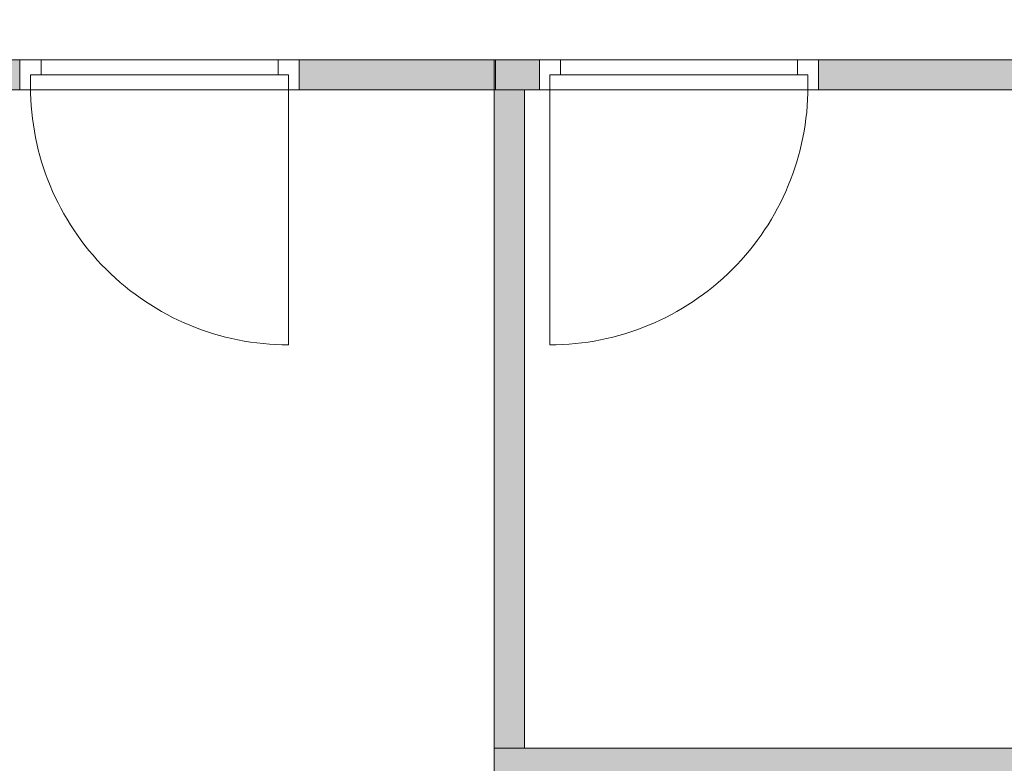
# Model space of a CAD drawing. Header units: inches. Extents: x 15 to 546804, y -66 to 267312.
# Tile 69 of 256: x 443201 to 446478, y 42556 to 45032. Entities that reach past the tile are written whole.
import ezdxf

# ---------------------------------------------------------------- set-up
doc = ezdxf.new("R2010")
doc.units = ezdxf.units.IN
doc.header["$MEASUREMENT"] = 0

msp = doc.modelspace()

# ---------------------------------------------------------------- hatches: boundary and pattern name
at = {"lineweight": 20}
h = msp.add_hatch(color=7, dxfattribs=at)
h.dxf.hatch_style = 1
h.paths.add_polyline_path([(442382.4, 42692.2), (442282.4, 42692.2), (442282.4, 42165.8), (442382.4, 42165.8)])
h.paths.add_polyline_path([(442382.4, 46087.8), (442282.4, 46087.8), (442282.4, 43621.2), (442382.4, 43621.2)])
h.paths.add_polyline_path([(443201.6, 44898.3), (442484.5, 44898.3), (442382.4, 44898.3), (442382.4, 44798.3), (443201.6, 44798.3)])
h = msp.add_hatch(color=7, dxfattribs=at)
h.dxf.hatch_style = 1
h.paths.add_polyline_path([(444780.6, 42605.8), (444880.6, 42605.8), (444880.6, 44798.3), (444780.6, 44798.3)])
h.paths.add_polyline_path([(444130.6, 44798.3), (444930.7, 44798.3), (444930.7, 44898.3), (444130.6, 44898.3)])
h = msp.add_hatch(color=7, dxfattribs=at)
h.dxf.hatch_style = 1
h.paths.add_polyline_path([(445859.7, 44798.3), (450133.6, 44798.3), (450133.6, 44898.3), (445859.7, 44898.3)])
h = msp.add_hatch(color=7, dxfattribs=at)
h.dxf.hatch_style = 1
h.paths.add_polyline_path([(444780.6, 42505.8), (451062.6, 42505.8), (451062.6, 42605.8), (444780.6, 42605.8)])

# ---------------------------------------------------------------- linework, layer by layer
at = {"color": 7, "lineweight": 20}
for p, q in [((442382.4, 44898.3, 2240.5), (443201.6, 44898.3, 2240.5)), ((442382.4, 44898.3, 4940.5), (443201.6, 44898.3, 4940.5)), ((443201.6, 44898.3, 4440.5), (443271.6, 44898.3, 4440.5)), ((444130.6, 44898.3, 4940.5), (443201.6, 44898.3, 4940.5)), ((443201.6, 44898.3, 4940.5), (443201.6, 44898.3, 4440.5)), ((443201.6, 44898.3, 4440.5), (443201.6, 44798.3, 4440.5)), ((443201.6, 44898.3, 4940.5), (443201.6, 44798.3, 4940.5)), ((443271.6, 44898.3, 2240.5), (443201.6, 44898.3, 2240.5)), ((443201.6, 44898.3, 2240.5), (443201.6, 44898.3, 4440.5)), ((443201.6, 44898.3, 4440.5), (444130.6, 44898.3, 4440.5)), ((443201.6, 44898.3, 2240.5), (443201.6, 44798.3, 2240.5)), ((443201.6, 44898.3, 4440.5), (443201.6, 44798.3, 4440.5)), ((443271.6, 44898.3, 4870.5), (443271.6, 44898.3, 4440.5)), ((444060.6, 44898.3, 4870.5), (443271.6, 44898.3, 4870.5)), ((443271.6, 44898.3, 2240.5), (443271.6, 44898.3, 4370.5)), ((443271.6, 44898.3, 4370.5), (444060.6, 44898.3, 4370.5)), ((443271.6, 44898.3, 4370.5), (443271.6, 44848.3, 4370.5)), ((443271.6, 44898.3, 2240.5), (443271.6, 44848.3, 2240.5)), ((444060.6, 44898.3, 4440.5), (444060.6, 44898.3, 4870.5)), ((444060.6, 44898.3, 4440.5), (444130.6, 44898.3, 4440.5)), ((444130.6, 44898.3, 2240.5), (444060.6, 44898.3, 2240.5)), ((444060.6, 44898.3, 4370.5), (444060.6, 44898.3, 2240.5)), ((444060.6, 44898.3, 2240.5), (444060.6, 44848.3, 2240.5)), ((444060.6, 44898.3, 4370.5), (444060.6, 44848.3, 4370.5)), ((444130.6, 44898.3, 4440.5), (444130.6, 44898.3, 4940.5)), ((444130.6, 44898.3, 4440.5), (444130.6, 44798.3, 4440.5)), ((444130.6, 44898.3, 4940.5), (444130.6, 44798.3, 4940.5)), ((444130.6, 44898.3, 4440.5), (444130.6, 44898.3, 2240.5)), ((444130.6, 44898.3, 2240.5), (444130.6, 44798.3, 2240.5)), ((444130.6, 44898.3, 4440.5), (444130.6, 44798.3, 4440.5)), ((444130.6, 44898.3, 2240.5), (444130.6, 44898.3, 4940.5)), ((444130.6, 44898.3, 4940.5), (444130.6, 44798.3, 4940.5)), ((444130.6, 44898.3, 2240.5), (444130.6, 44798.3, 2240.5)), ((444130.6, 44898.3, 2240.5), (444784.5, 44898.3, 2240.5)), ((444130.6, 44898.3, 4940.5), (444784.5, 44898.3, 4940.5)), ((444930.7, 44898.3, 0), (444130.6, 44898.3, 0)), ((444130.6, 44898.3, 0), (444130.6, 44798.3, 0)), ((444780.6, 44898.3, 2240.5), (444780.6, 44898.3, 4940.5)), ((444780.6, 44898.3, 4940.5), (444780.6, 42505.8, 4940.5)), ((444780.6, 44898.3, 2240.5), (444780.6, 42505.8, 2240.5)), ((444930.7, 44898.3, 2240.5), (444780.6, 44898.3, 2240.5)), ((444930.7, 44898.3, 4940.5), (444780.6, 44898.3, 4940.5)), ((444784.5, 44898.3, 4940.5), (444784.5, 44798.3, 4940.5)), ((444784.5, 44898.3, 2240.5), (444784.5, 44798.3, 2240.5)), ((444784.5, 44898.3, 2240.5), (444784.5, 44898.3, 4940.5)), ((445000.7, 44898.3, 4440.5), (444930.7, 44898.3, 4440.5)), ((444930.7, 44898.3, 4440.5), (444930.7, 44898.3, 4940.5)), ((444930.7, 44898.3, 4940.5), (445859.7, 44898.3, 4940.5)), ((444930.7, 44898.3, 4440.5), (444930.7, 44798.3, 4440.5)), ((444930.7, 44898.3, 4940.5), (444930.7, 44798.3, 4940.5)), ((444930.7, 44898.3, 2240.5), (445000.7, 44898.3, 2240.5)), ((445859.7, 44898.3, 4440.5), (444930.7, 44898.3, 4440.5)), ((444930.7, 44898.3, 4440.5), (444930.7, 44898.3, 2240.5)), ((444930.7, 44898.3, 2240.5), (444930.7, 44798.3, 2240.5)), ((444930.7, 44898.3, 4440.5), (444930.7, 44798.3, 4440.5)), ((444930.7, 44898.3, 4940.5), (444930.7, 44898.3, 2240.5)), ((444930.7, 44898.3, 2240.5), (444930.7, 44798.3, 2240.5)), ((444930.7, 44898.3, 4940.5), (444930.7, 44798.3, 4940.5)), ((444930.7, 44798.3, 0), (444930.7, 44898.3, 0)), ((445000.7, 44898.3, 4440.5), (445000.7, 44898.3, 4870.5)), ((445000.7, 44898.3, 4870.5), (445789.7, 44898.3, 4870.5)), ((445789.7, 44898.3, 4370.5), (445000.7, 44898.3, 4370.5)), ((445000.7, 44898.3, 4370.5), (445000.7, 44898.3, 2240.5)), ((445000.7, 44898.3, 2240.5), (445000.7, 44848.3, 2240.5)), ((445000.7, 44898.3, 4370.5), (445000.7, 44848.3, 4370.5)), ((445859.7, 44898.3, 4440.5), (445789.7, 44898.3, 4440.5)), ((445789.7, 44898.3, 4870.5), (445789.7, 44898.3, 4440.5)), ((445789.7, 44898.3, 2240.5), (445789.7, 44898.3, 4370.5)), ((445789.7, 44898.3, 2240.5), (445859.7, 44898.3, 2240.5)), ((445789.7, 44898.3, 4370.5), (445789.7, 44848.3, 4370.5)), ((445789.7, 44898.3, 2240.5), (445789.7, 44848.3, 2240.5)), ((445859.7, 44898.3, 4940.5), (445859.7, 44898.3, 4440.5)), ((445859.7, 44898.3, 4440.5), (445859.7, 44798.3, 4440.5)), ((445859.7, 44898.3, 4940.5), (445859.7, 44798.3, 4940.5)), ((445859.7, 44898.3, 2240.5), (445859.7, 44898.3, 4440.5)), ((445859.7, 44898.3, 2240.5), (445859.7, 44798.3, 2240.5)), ((445859.7, 44898.3, 4440.5), (445859.7, 44798.3, 4440.5)), ((445859.7, 44898.3, 2240.5), (445859.7, 44898.3, 4940.5)), ((445859.7, 44898.3, 2240.5), (445859.7, 44798.3, 2240.5)), ((450183.5, 44898.3, 2240.5), (445859.7, 44898.3, 2240.5)), ((450183.5, 44898.3, 4940.5), (445859.7, 44898.3, 4940.5)), ((445859.7, 44898.3, 4940.5), (445859.7, 44798.3, 4940.5)), ((450133.6, 44898.3, 2240.5), (445859.7, 44898.3, 2240.5)), ((445859.7, 44898.3, 2240.5), (445859.7, 44798.3, 2240.5)), ((443236.6, 44848.3, 2240.5), (443236.6, 44848.3, 4405.5)), ((443236.6, 44848.3, 2240.5), (443236.6, 44798.3, 2240.5)), ((443271.6, 44848.3, 2240.5), (443236.6, 44848.3, 2240.5)), ((443271.6, 44848.3, 4405.5), (443236.6, 44848.3, 4405.5)), ((443236.6, 44848.3, 4405.5), (443236.6, 44798.3, 4405.5)), ((444095.6, 44848.3, 2240.5), (443236.6, 44848.3, 2240.5)), ((443236.6, 44848.3, 2240.5), (443236.6, 44848.3, 4405.5)), ((443236.6, 44848.3, 4405.5), (444095.6, 44848.3, 4405.5)), ((443236.6, 44848.3, 4405.5), (443236.6, 44808.3, 4405.5)), ((443236.6, 44848.3, 2240.5), (443236.6, 44808.3, 2240.5)), ((443271.6, 44848.3, 4870.5), (443271.6, 44848.3, 4440.5)), ((444060.6, 44848.3, 4870.5), (443271.6, 44848.3, 4870.5)), ((443271.6, 44848.3, 4440.5), (444060.6, 44848.3, 4440.5)), ((443271.6, 44848.3, 2240.5), (443271.6, 44848.3, 4370.5)), ((443271.6, 44848.3, 4370.5), (444060.6, 44848.3, 4370.5)), ((443271.6, 44848.3, 4405.5), (444060.6, 44848.3, 4405.5)), ((443271.6, 44848.3, 4370.5), (443271.6, 44848.3, 4405.5)), ((443274, 44848.3, 3308.6), (443328.7, 44848.3, 3379.4)), ((443328.7, 44848.3, 3231.6), (443274, 44848.3, 3302.4)), ((443383.5, 44848.3, 3450.2), (443438.3, 44848.3, 3521)), ((443438.3, 44848.3, 3090), (443383.5, 44848.3, 3160.8)), ((443493.1, 44848.3, 3591.8), (443547.8, 44848.3, 3662.6)), ((443547.8, 44848.3, 2948.4), (443493.1, 44848.3, 3019.2)), ((443602.6, 44848.3, 3733.4), (443657.4, 44848.3, 3804.2)), ((443657.4, 44848.3, 2806.8), (443602.6, 44848.3, 2877.6)), ((443712.2, 44848.3, 3874.9), (443766.9, 44848.3, 3945.7)), ((443766.9, 44848.3, 2665.2), (443712.2, 44848.3, 2736)), ((443821.7, 44848.3, 4016.5), (443876.5, 44848.3, 4087.3)), ((443876.5, 44848.3, 2523.7), (443821.7, 44848.3, 2594.5)), ((443931.3, 44848.3, 4158.1), (443986, 44848.3, 4228.9)), ((443986, 44848.3, 2382.1), (443931.3, 44848.3, 2452.9)), ((444095.6, 44848.3, 2240.5), (444040.8, 44848.3, 2311.3)), ((444040.8, 44848.3, 4299.7), (444095.6, 44848.3, 4370.5)), ((444060.6, 44848.3, 4440.5), (444060.6, 44848.3, 4870.5)), ((444060.6, 44848.3, 4370.5), (444060.6, 44848.3, 2240.5)), ((444060.6, 44848.3, 2240.5), (444095.6, 44848.3, 2240.5)), ((444060.6, 44848.3, 4405.5), (444095.6, 44848.3, 4405.5)), ((444060.6, 44848.3, 4370.5), (444060.6, 44848.3, 4405.5)), ((444095.6, 44848.3, 2240.5), (444095.6, 44798.3, 2240.5)), ((444095.6, 44848.3, 4405.5), (444095.6, 44848.3, 2240.5)), ((444095.6, 44848.3, 4405.5), (444095.6, 44798.3, 4405.5)), ((444095.6, 44848.3, 4405.5), (444095.6, 44848.3, 2240.5)), ((444095.6, 44848.3, 4405.5), (444095.6, 44808.3, 4405.5)), ((444095.6, 44848.3, 2240.5), (444095.6, 44808.3, 2240.5)), ((444965.7, 44848.3, 2240.5), (444965.7, 44798.3, 2240.5)), ((444965.7, 44848.3, 4405.5), (444965.7, 44848.3, 2240.5)), ((445000.7, 44848.3, 2240.5), (444965.7, 44848.3, 2240.5)), ((444965.7, 44848.3, 4405.5), (444965.7, 44798.3, 4405.5)), ((445000.7, 44848.3, 4405.5), (444965.7, 44848.3, 4405.5)), ((444965.7, 44848.3, 2240.5), (445824.7, 44848.3, 2240.5)), ((444965.7, 44848.3, 4405.5), (444965.7, 44848.3, 2240.5)), ((445824.7, 44848.3, 4405.5), (444965.7, 44848.3, 4405.5)), ((444965.7, 44848.3, 4405.5), (444965.7, 44808.3, 4405.5)), ((444965.7, 44848.3, 2240.5), (444965.7, 44808.3, 2240.5)), ((444965.7, 44848.3, 2240.5), (445020.4, 44848.3, 2311.3)), ((445020.4, 44848.3, 4299.7), (444965.7, 44848.3, 4370.5)), ((445000.7, 44848.3, 4870.5), (445789.7, 44848.3, 4870.5)), ((445789.7, 44848.3, 4440.5), (445000.7, 44848.3, 4440.5)), ((445000.7, 44848.3, 4440.5), (445000.7, 44848.3, 4870.5)), ((445000.7, 44848.3, 4370.5), (445000.7, 44848.3, 2240.5)), ((445789.7, 44848.3, 4370.5), (445000.7, 44848.3, 4370.5)), ((445789.7, 44848.3, 4405.5), (445000.7, 44848.3, 4405.5)), ((445000.7, 44848.3, 4370.5), (445000.7, 44848.3, 4405.5)), ((445130, 44848.3, 4158.1), (445075.2, 44848.3, 4228.9)), ((445075.2, 44848.3, 2382.1), (445130, 44848.3, 2452.9)), ((445239.5, 44848.3, 4016.5), (445184.8, 44848.3, 4087.3)), ((445184.8, 44848.3, 2523.7), (445239.5, 44848.3, 2594.5)), ((445349.1, 44848.3, 3874.9), (445294.3, 44848.3, 3945.7)), ((445294.3, 44848.3, 2665.2), (445349.1, 44848.3, 2736)), ((445458.6, 44848.3, 3733.4), (445403.9, 44848.3, 3804.2)), ((445403.9, 44848.3, 2806.8), (445458.6, 44848.3, 2877.6)), ((445568.2, 44848.3, 3591.8), (445513.4, 44848.3, 3662.6)), ((445513.4, 44848.3, 2948.4), (445568.2, 44848.3, 3019.2)), ((445677.7, 44848.3, 3450.2), (445622.9, 44848.3, 3521)), ((445622.9, 44848.3, 3090), (445677.7, 44848.3, 3160.8)), ((445787.3, 44848.3, 3308.6), (445732.5, 44848.3, 3379.4)), ((445732.5, 44848.3, 3231.6), (445787.3, 44848.3, 3302.4)), ((445789.7, 44848.3, 4870.5), (445789.7, 44848.3, 4440.5)), ((445789.7, 44848.3, 2240.5), (445789.7, 44848.3, 4370.5)), ((445789.7, 44848.3, 2240.5), (445824.7, 44848.3, 2240.5)), ((445789.7, 44848.3, 4405.5), (445824.7, 44848.3, 4405.5)), ((445789.7, 44848.3, 4370.5), (445789.7, 44848.3, 4405.5)), ((445824.7, 44848.3, 2240.5), (445824.7, 44848.3, 4405.5)), ((445824.7, 44848.3, 2240.5), (445824.7, 44798.3, 2240.5)), ((445824.7, 44848.3, 4405.5), (445824.7, 44798.3, 4405.5)), ((445824.7, 44848.3, 2240.5), (445824.7, 44848.3, 4405.5)), ((445824.7, 44848.3, 4405.5), (445824.7, 44808.3, 4405.5)), ((445824.7, 44848.3, 2240.5), (445824.7, 44808.3, 2240.5)), ((443236.6, 44808.3, 2240.5), (443236.6, 44808.3, 4405.5)), ((444095.6, 44808.3, 4405.5), (444095.6, 44808.3, 2240.5)), ((444095.6, 44808.3, 2240.5), (444095.6, 43949.3, 2240.5)), ((444965.7, 44808.3, 4405.5), (444965.7, 44808.3, 2240.5)), ((444965.7, 44808.3, 2240.5), (444965.7, 43949.3, 2240.5)), ((445824.7, 44808.3, 2240.5), (445824.7, 44808.3, 4405.5)), ((443201.6, 44798.3, 2240.5), (442382.4, 44798.3, 2240.5)), ((443201.6, 44798.3, 4940.5), (442382.4, 44798.3, 4940.5)), ((443201.6, 44798.3, 4440.5), (443271.6, 44798.3, 4440.5)), ((443201.6, 44798.3, 4940.5), (443201.6, 44798.3, 4440.5)), ((444130.6, 44798.3, 4940.5), (443201.6, 44798.3, 4940.5)), ((443236.6, 44798.3, 2240.5), (443201.6, 44798.3, 2240.5)), ((443201.6, 44798.3, 2240.5), (443201.6, 44798.3, 4440.5)), ((443201.6, 44798.3, 4440.5), (444130.6, 44798.3, 4440.5)), ((443236.6, 44798.3, 2240.5), (443236.6, 44798.3, 4405.5)), ((443236.6, 44798.3, 4405.5), (444095.6, 44798.3, 4405.5)), ((444060.6, 44798.3, 4870.5), (443271.6, 44798.3, 4870.5)), ((443271.6, 44798.3, 4870.5), (443271.6, 44798.3, 4440.5)), ((444060.6, 44798.3, 4440.5), (444130.6, 44798.3, 4440.5)), ((444060.6, 44798.3, 4440.5), (444060.6, 44798.3, 4870.5)), ((444130.6, 44798.3, 2240.5), (444095.6, 44798.3, 2240.5)), ((444095.6, 44798.3, 4405.5), (444095.6, 44798.3, 2240.5)), ((444130.6, 44798.3, 4440.5), (444130.6, 44798.3, 4940.5)), ((444130.6, 44798.3, 4440.5), (444130.6, 44798.3, 2240.5)), ((444130.6, 44798.3, 2240.5), (444130.6, 44798.3, 4940.5)), ((444130.6, 44798.3, 4940.5), (444784.5, 44798.3, 4940.5)), ((444130.6, 44798.3, 2240.5), (444784.5, 44798.3, 2240.5)), ((444130.6, 44798.3, 0), (444930.7, 44798.3, 0)), ((444880.6, 44798.3, 0), (444780.6, 44798.3, 0)), ((444780.6, 44798.3, 0), (444780.6, 42605.8, 0)), ((444784.5, 44798.3, 2240.5), (444784.5, 44798.3, 4940.5)), ((444880.6, 44798.3, 4940.5), (444880.6, 42605.8, 4940.5)), ((444880.6, 44798.3, 2240.5), (444880.6, 42605.8, 2240.5)), ((444880.6, 44798.3, 4940.5), (444880.6, 44798.3, 2240.5)), ((444930.7, 44798.3, 2240.5), (444880.6, 44798.3, 2240.5)), ((444930.7, 44798.3, 4940.5), (444880.6, 44798.3, 4940.5)), ((444880.6, 42605.8, 0), (444880.6, 44798.3, 0)), ((445000.7, 44798.3, 4440.5), (444930.7, 44798.3, 4440.5)), ((444930.7, 44798.3, 4440.5), (444930.7, 44798.3, 4940.5)), ((444930.7, 44798.3, 4940.5), (445859.7, 44798.3, 4940.5)), ((444930.7, 44798.3, 2240.5), (444965.7, 44798.3, 2240.5)), ((445859.7, 44798.3, 4440.5), (444930.7, 44798.3, 4440.5)), ((444930.7, 44798.3, 4440.5), (444930.7, 44798.3, 2240.5)), ((444930.7, 44798.3, 4940.5), (444930.7, 44798.3, 2240.5)), ((444965.7, 44798.3, 4405.5), (444965.7, 44798.3, 2240.5)), ((445824.7, 44798.3, 4405.5), (444965.7, 44798.3, 4405.5)), ((445000.7, 44798.3, 4870.5), (445789.7, 44798.3, 4870.5)), ((445000.7, 44798.3, 4440.5), (445000.7, 44798.3, 4870.5)), ((445789.7, 44798.3, 4870.5), (445789.7, 44798.3, 4440.5)), ((445859.7, 44798.3, 4440.5), (445789.7, 44798.3, 4440.5)), ((445824.7, 44798.3, 2240.5), (445859.7, 44798.3, 2240.5)), ((445824.7, 44798.3, 2240.5), (445824.7, 44798.3, 4405.5)), ((445859.7, 44798.3, 4940.5), (445859.7, 44798.3, 4440.5)), ((445859.7, 44798.3, 2240.5), (445859.7, 44798.3, 4440.5)), ((445859.7, 44798.3, 2240.5), (445859.7, 44798.3, 4940.5)), ((450183.5, 44798.3, 4940.5), (445859.7, 44798.3, 4940.5)), ((450183.5, 44798.3, 2240.5), (445859.7, 44798.3, 2240.5)), ((445859.7, 44798.3, 2240.5), (450133.6, 44798.3, 2240.5)), ((444780.6, 42605.8, 0), (444880.6, 42605.8, 0)), ((451062.6, 42605.8, 0), (444780.6, 42605.8, 0)), ((444780.6, 42605.8, 0), (444780.6, 42505.8, 0)), ((444880.6, 42605.8, 4940.5), (451112.5, 42605.8, 4940.5)), ((444880.6, 42605.8, 4940.5), (444880.6, 42605.8, 2240.5)), ((444880.6, 42605.8, 2240.5), (451112.5, 42605.8, 2240.5))]:
    msp.add_line(p, q, dxfattribs=at)
for centre in [(444095.6, 44808.3, 2240.5), (444095.6, 44808.3, 0)]:
    msp.add_ellipse(centre, major_axis=(0, 859.5), ratio=0.999391, start_param=1.570796, end_param=3.141593, dxfattribs=at)
at = {"color": 7, "lineweight": 20, "extrusion": (-1.21116e-11, -1.6368e-18, -1)}
msp.add_ellipse((444965.7, 44808.3, 2240.5), major_axis=(0, 859.5), ratio=0.999391, start_param=1.570796, end_param=3.141593, dxfattribs=at)
at = {"color": 7, "lineweight": 20}
for points, invisible_edges in [([(443201.6, 44898.3, 2240.5), (443201.6, 44798.3, 2240.5), (443201.6, 44898.3, 4440.5)], 2), ([(443201.6, 44798.3, 4440.5), (443201.6, 44898.3, 4440.5), (443201.6, 44798.3, 2240.5)], 2), ([(443271.6, 44898.3, 2240.5), (443201.6, 44898.3, 2240.5), (443271.6, 44898.3, 4370.5)], 2), ([(443201.6, 44898.3, 4440.5), (443271.6, 44898.3, 4370.5), (443201.6, 44898.3, 2240.5)], 3), ([(444130.6, 44898.3, 4440.5), (443271.6, 44898.3, 4370.5), (443201.6, 44898.3, 4440.5)], 3), ([(443201.6, 44898.3, 4440.5), (443201.6, 44798.3, 4440.5), (444130.6, 44898.3, 4440.5)], 2), ([(444130.6, 44798.3, 4440.5), (444130.6, 44898.3, 4440.5), (443201.6, 44798.3, 4440.5)], 2), ([(443201.6, 44798.3, 2240.5), (443201.6, 44898.3, 2240.5), (443236.6, 44798.3, 2240.5)], 2), ([(443236.6, 44848.3, 2240.5), (443236.6, 44798.3, 2240.5), (443201.6, 44898.3, 2240.5)], 14), ([(443271.6, 44898.3, 2240.5), (443236.6, 44848.3, 2240.5), (443201.6, 44898.3, 2240.5)], 3), ([(443201.6, 44798.3, 4940.5), (444130.6, 44798.3, 4940.5), (443201.6, 44898.3, 4940.5)], 2), ([(444130.6, 44898.3, 4940.5), (443201.6, 44898.3, 4940.5), (444130.6, 44798.3, 4940.5)], 2), ([(443201.6, 44898.3, 4940.5), (443201.6, 44898.3, 4440.5), (443201.6, 44798.3, 4940.5)], 2), ([(443201.6, 44798.3, 4440.5), (443201.6, 44798.3, 4940.5), (443201.6, 44898.3, 4440.5)], 2), ([(443271.6, 44898.3, 4440.5), (443201.6, 44898.3, 4440.5), (443271.6, 44898.3, 4870.5)], 2), ([(443201.6, 44898.3, 4940.5), (443271.6, 44898.3, 4870.5), (443201.6, 44898.3, 4440.5)], 3), ([(444130.6, 44898.3, 4940.5), (443271.6, 44898.3, 4870.5), (443201.6, 44898.3, 4940.5)], 3), ([(443271.6, 44848.3, 2240.5), (443236.6, 44848.3, 2240.5), (443271.6, 44898.3, 2240.5)], 2), ([(443271.6, 44898.3, 2240.5), (443271.6, 44898.3, 4370.5), (443271.6, 44848.3, 2240.5)], 2), ([(443271.6, 44848.3, 4370.5), (443271.6, 44848.3, 2240.5), (443271.6, 44898.3, 4370.5)], 2), ([(443271.6, 44898.3, 4370.5), (444130.6, 44898.3, 4440.5), (444060.6, 44898.3, 4370.5)], 3), ([(443271.6, 44848.3, 4370.5), (443271.6, 44898.3, 4370.5), (444060.6, 44848.3, 4370.5)], 2), ([(444060.6, 44898.3, 4370.5), (444060.6, 44848.3, 4370.5), (443271.6, 44898.3, 4370.5)], 2), ([(443271.6, 44898.3, 4870.5), (444130.6, 44898.3, 4940.5), (444060.6, 44898.3, 4870.5)], 3), ([(444060.6, 44898.3, 2240.5), (444060.6, 44848.3, 2240.5), (444060.6, 44898.3, 4370.5)], 2), ([(444060.6, 44848.3, 4370.5), (444060.6, 44898.3, 4370.5), (444060.6, 44848.3, 2240.5)], 2), ([(444130.6, 44898.3, 2240.5), (444060.6, 44898.3, 2240.5), (444130.6, 44898.3, 4440.5)], 2), ([(444060.6, 44898.3, 4370.5), (444130.6, 44898.3, 4440.5), (444060.6, 44898.3, 2240.5)], 3), ([(444060.6, 44848.3, 2240.5), (444060.6, 44898.3, 2240.5), (444095.6, 44848.3, 2240.5)], 2), ([(444130.6, 44898.3, 2240.5), (444095.6, 44848.3, 2240.5), (444060.6, 44898.3, 2240.5)], 3), ([(444130.6, 44898.3, 4440.5), (444060.6, 44898.3, 4440.5), (444130.6, 44898.3, 4940.5)], 2), ([(444060.6, 44898.3, 4870.5), (444130.6, 44898.3, 4940.5), (444060.6, 44898.3, 4440.5)], 3), ([(444130.6, 44798.3, 2240.5), (444095.6, 44848.3, 2240.5), (444130.6, 44898.3, 2240.5)], 3), ([(444130.6, 44898.3, 4940.5), (444130.6, 44798.3, 4940.5), (444784.5, 44898.3, 4940.5)], 2), ([(444784.5, 44798.3, 4940.5), (444784.5, 44898.3, 4940.5), (444130.6, 44798.3, 4940.5)], 2), ([(444130.6, 44798.3, 2240.5), (444130.6, 44898.3, 2240.5), (444784.5, 44798.3, 2240.5)], 2), ([(444784.5, 44898.3, 2240.5), (444784.5, 44798.3, 2240.5), (444130.6, 44898.3, 2240.5)], 2), ([(444784.5, 44898.3, 2240.5), (444130.6, 44898.3, 2240.5), (444784.5, 44898.3, 4940.5)], 2), ([(444130.6, 44898.3, 4940.5), (444784.5, 44898.3, 4940.5), (444130.6, 44898.3, 2240.5)], 2), ([(444130.6, 44898.3, 4940.5), (444130.6, 44898.3, 2240.5), (444130.6, 44798.3, 4940.5)], 2), ([(444130.6, 44798.3, 2240.5), (444130.6, 44798.3, 4940.5), (444130.6, 44898.3, 2240.5)], 2), ([(444130.6, 44898.3, 2240.5), (444130.6, 44898.3, 4440.5), (444130.6, 44798.3, 2240.5)], 2), ([(444130.6, 44798.3, 4440.5), (444130.6, 44798.3, 2240.5), (444130.6, 44898.3, 4440.5)], 2), ([(444130.6, 44898.3, 4440.5), (444130.6, 44898.3, 4940.5), (444130.6, 44798.3, 4440.5)], 2), ([(444130.6, 44798.3, 4940.5), (444130.6, 44798.3, 4440.5), (444130.6, 44898.3, 4940.5)], 2), ([(444780.6, 42505.8, 4940.5), (444880.6, 42605.8, 4940.5), (444780.6, 44898.3, 4940.5)], 3), ([(444780.6, 44898.3, 4940.5), (444880.6, 44798.3, 4940.5), (444930.7, 44898.3, 4940.5)], 3), ([(444880.6, 44798.3, 4940.5), (444780.6, 44898.3, 4940.5), (444880.6, 42605.8, 4940.5)], 3), ([(444780.6, 44898.3, 2240.5), (444880.6, 44798.3, 2240.5), (444780.6, 42505.8, 2240.5)], 3), ([(444880.6, 44798.3, 2240.5), (444780.6, 44898.3, 2240.5), (444930.7, 44898.3, 2240.5)], 13), ([(444780.6, 44898.3, 4940.5), (444780.6, 42505.8, 2240.5), (444780.6, 42505.8, 4940.5)], 1), ([(444780.6, 42505.8, 2240.5), (444780.6, 44898.3, 4940.5), (444780.6, 44898.3, 2240.5)], 1), ([(444780.6, 44898.3, 4940.5), (444930.7, 44898.3, 2240.5), (444780.6, 44898.3, 2240.5)], 1), ([(444930.7, 44898.3, 2240.5), (444780.6, 44898.3, 4940.5), (444930.7, 44898.3, 4940.5)], 1), ([(444784.5, 44898.3, 2240.5), (444784.5, 44898.3, 4940.5), (444784.5, 44798.3, 2240.5)], 2), ([(444784.5, 44798.3, 4940.5), (444784.5, 44798.3, 2240.5), (444784.5, 44898.3, 4940.5)], 2), ([(444930.7, 44898.3, 4940.5), (444880.6, 44798.3, 4940.5), (444930.7, 44798.3, 4940.5)], 1), ([(444880.6, 44798.3, 2240.5), (444930.7, 44898.3, 2240.5), (444930.7, 44798.3, 2240.5)], 1), ([(444930.7, 44898.3, 2240.5), (444930.7, 44798.3, 4940.5), (444930.7, 44798.3, 2240.5)], 1), ([(444930.7, 44798.3, 4940.5), (444930.7, 44898.3, 2240.5), (444930.7, 44898.3, 4940.5)], 1), ([(444930.7, 44798.3, 2240.5), (444930.7, 44898.3, 4440.5), (444930.7, 44898.3, 2240.5)], 1), ([(444930.7, 44898.3, 4440.5), (444930.7, 44798.3, 2240.5), (444930.7, 44798.3, 4440.5)], 1), ([(444930.7, 44898.3, 4440.5), (445000.7, 44898.3, 2240.5), (444930.7, 44898.3, 2240.5)], 1), ([(445000.7, 44898.3, 2240.5), (444930.7, 44898.3, 4440.5), (445000.7, 44898.3, 4370.5)], 3), ([(445000.7, 44898.3, 4370.5), (444930.7, 44898.3, 4440.5), (445789.7, 44898.3, 4370.5)], 3), ([(445859.7, 44898.3, 4440.5), (445789.7, 44898.3, 4370.5), (444930.7, 44898.3, 4440.5)], 3), ([(444930.7, 44898.3, 4440.5), (445859.7, 44798.3, 4440.5), (445859.7, 44898.3, 4440.5)], 1), ([(445859.7, 44798.3, 4440.5), (444930.7, 44898.3, 4440.5), (444930.7, 44798.3, 4440.5)], 1), ([(445000.7, 44898.3, 2240.5), (444965.7, 44848.3, 2240.5), (444930.7, 44898.3, 2240.5)], 3), ([(444930.7, 44898.3, 2240.5), (444965.7, 44848.3, 2240.5), (444930.7, 44798.3, 2240.5)], 3), ([(445859.7, 44898.3, 4940.5), (444930.7, 44798.3, 4940.5), (445859.7, 44798.3, 4940.5)], 1), ([(444930.7, 44798.3, 4940.5), (445859.7, 44898.3, 4940.5), (444930.7, 44898.3, 4940.5)], 1), ([(444930.7, 44798.3, 4440.5), (444930.7, 44898.3, 4940.5), (444930.7, 44898.3, 4440.5)], 1), ([(444930.7, 44898.3, 4940.5), (444930.7, 44798.3, 4440.5), (444930.7, 44798.3, 4940.5)], 1), ([(444930.7, 44898.3, 4940.5), (445000.7, 44898.3, 4440.5), (444930.7, 44898.3, 4440.5)], 1), ([(445000.7, 44898.3, 4440.5), (444930.7, 44898.3, 4940.5), (445000.7, 44898.3, 4870.5)], 3), ([(445000.7, 44898.3, 4870.5), (444930.7, 44898.3, 4940.5), (445789.7, 44898.3, 4870.5)], 3), ([(445859.7, 44898.3, 4940.5), (445789.7, 44898.3, 4870.5), (444930.7, 44898.3, 4940.5)], 3), ([(444965.7, 44848.3, 2240.5), (445000.7, 44898.3, 2240.5), (445000.7, 44848.3, 2240.5)], 1), ([(445000.7, 44898.3, 4370.5), (445000.7, 44848.3, 2240.5), (445000.7, 44898.3, 2240.5)], 1), ([(445000.7, 44848.3, 2240.5), (445000.7, 44898.3, 4370.5), (445000.7, 44848.3, 4370.5)], 1), ([(445000.7, 44848.3, 4370.5), (445789.7, 44898.3, 4370.5), (445789.7, 44848.3, 4370.5)], 1), ([(445789.7, 44898.3, 4370.5), (445000.7, 44848.3, 4370.5), (445000.7, 44898.3, 4370.5)], 1), ([(445789.7, 44848.3, 2240.5), (445789.7, 44898.3, 4370.5), (445789.7, 44898.3, 2240.5)], 1), ([(445789.7, 44898.3, 4370.5), (445789.7, 44848.3, 2240.5), (445789.7, 44848.3, 4370.5)], 1), ([(445789.7, 44898.3, 4370.5), (445859.7, 44898.3, 2240.5), (445789.7, 44898.3, 2240.5)], 1), ([(445859.7, 44898.3, 2240.5), (445789.7, 44898.3, 4370.5), (445859.7, 44898.3, 4440.5)], 3), ([(445859.7, 44898.3, 2240.5), (445824.7, 44848.3, 2240.5), (445789.7, 44898.3, 2240.5)], 3), ([(445789.7, 44898.3, 2240.5), (445824.7, 44848.3, 2240.5), (445789.7, 44848.3, 2240.5)], 1), ([(445789.7, 44898.3, 4870.5), (445859.7, 44898.3, 4440.5), (445789.7, 44898.3, 4440.5)], 1), ([(445859.7, 44898.3, 4440.5), (445789.7, 44898.3, 4870.5), (445859.7, 44898.3, 4940.5)], 3), ([(445824.7, 44798.3, 2240.5), (445859.7, 44898.3, 2240.5), (445859.7, 44798.3, 2240.5)], 1), ([(445859.7, 44898.3, 2240.5), (445824.7, 44798.3, 2240.5), (445824.7, 44848.3, 2240.5)], 13), ([(450183.5, 44898.3, 2240.5), (445859.7, 44798.3, 2240.5), (445859.7, 44898.3, 2240.5)], 1), ([(445859.7, 44898.3, 2240.5), (450183.5, 44898.3, 4940.5), (450183.5, 44898.3, 2240.5)], 1), ([(450183.5, 44898.3, 4940.5), (445859.7, 44898.3, 2240.5), (445859.7, 44898.3, 4940.5)], 1), ([(450183.5, 44798.3, 4940.5), (445859.7, 44898.3, 4940.5), (445859.7, 44798.3, 4940.5)], 1), ([(445859.7, 44898.3, 4940.5), (445859.7, 44798.3, 2240.5), (445859.7, 44798.3, 4940.5)], 1), ([(445859.7, 44798.3, 2240.5), (445859.7, 44898.3, 4940.5), (445859.7, 44898.3, 2240.5)], 1), ([(445859.7, 44898.3, 4440.5), (445859.7, 44798.3, 2240.5), (445859.7, 44898.3, 2240.5)], 1), ([(445859.7, 44798.3, 2240.5), (445859.7, 44898.3, 4440.5), (445859.7, 44798.3, 4440.5)], 1), ([(445859.7, 44798.3, 4940.5), (445859.7, 44898.3, 4440.5), (445859.7, 44898.3, 4940.5)], 1), ([(445859.7, 44898.3, 4440.5), (445859.7, 44798.3, 4940.5), (445859.7, 44798.3, 4440.5)], 1), ([(443236.6, 44848.3, 4405.5), (443236.6, 44848.3, 2240.5), (443236.6, 44808.3, 4405.5)], 2), ([(443236.6, 44808.3, 2240.5), (443236.6, 44808.3, 4405.5), (443236.6, 44848.3, 2240.5)], 2), ([(444095.6, 44848.3, 2240.5), (443236.6, 44848.3, 2240.5), (444095.6, 44848.3, 4405.5)], 2), ([(443236.6, 44848.3, 4405.5), (444095.6, 44848.3, 4405.5), (443236.6, 44848.3, 2240.5)], 2), ([(443236.6, 44848.3, 2240.5), (443271.6, 44848.3, 2240.5), (443236.6, 44848.3, 4405.5)], 2), ([(443271.6, 44848.3, 4370.5), (443236.6, 44848.3, 4405.5), (443271.6, 44848.3, 2240.5)], 3), ([(443271.6, 44848.3, 4405.5), (443236.6, 44848.3, 4405.5), (443271.6, 44848.3, 4370.5)], 2), ([(443236.6, 44848.3, 2240.5), (443236.6, 44848.3, 4405.5), (443236.6, 44798.3, 2240.5)], 2), ([(443236.6, 44798.3, 4405.5), (443236.6, 44798.3, 2240.5), (443236.6, 44848.3, 4405.5)], 2), ([(443236.6, 44798.3, 4405.5), (443236.6, 44848.3, 4405.5), (444095.6, 44798.3, 4405.5)], 2), ([(443271.6, 44848.3, 4405.5), (444095.6, 44798.3, 4405.5), (443236.6, 44848.3, 4405.5)], 3), ([(443271.6, 44848.3, 4370.5), (444060.6, 44848.3, 4370.5), (443271.6, 44848.3, 4405.5)], 2), ([(444060.6, 44848.3, 4405.5), (443271.6, 44848.3, 4405.5), (444060.6, 44848.3, 4370.5)], 2), ([(444060.6, 44848.3, 4405.5), (444095.6, 44798.3, 4405.5), (443271.6, 44848.3, 4405.5)], 3), ([(444060.6, 44848.3, 4440.5), (443271.6, 44848.3, 4440.5), (444060.6, 44848.3, 4870.5)], 2), ([(443271.6, 44848.3, 4870.5), (444060.6, 44848.3, 4870.5), (443271.6, 44848.3, 4440.5)], 2), ([(444060.6, 44848.3, 2240.5), (444095.6, 44848.3, 2240.5), (444060.6, 44848.3, 4370.5)], 2), ([(444095.6, 44848.3, 4405.5), (444060.6, 44848.3, 4370.5), (444095.6, 44848.3, 2240.5)], 3), ([(444060.6, 44848.3, 4405.5), (444060.6, 44848.3, 4370.5), (444095.6, 44848.3, 4405.5)], 2), ([(444095.6, 44848.3, 4405.5), (444095.6, 44798.3, 4405.5), (444060.6, 44848.3, 4405.5)], 2), ([(444095.6, 44848.3, 2240.5), (444095.6, 44848.3, 4405.5), (444095.6, 44808.3, 2240.5)], 2), ([(444095.6, 44808.3, 4405.5), (444095.6, 44808.3, 2240.5), (444095.6, 44848.3, 4405.5)], 2), ([(444095.6, 44848.3, 2240.5), (444095.6, 44798.3, 2240.5), (444095.6, 44848.3, 4405.5)], 2), ([(444095.6, 44798.3, 4405.5), (444095.6, 44848.3, 4405.5), (444095.6, 44798.3, 2240.5)], 2), ([(444095.6, 44798.3, 2240.5), (444095.6, 44848.3, 2240.5), (444130.6, 44798.3, 2240.5)], 2), ([(444930.7, 44798.3, 2240.5), (444965.7, 44848.3, 2240.5), (444965.7, 44798.3, 2240.5)], 1), ([(444965.7, 44808.3, 2240.5), (444965.7, 44848.3, 4405.5), (444965.7, 44848.3, 2240.5)], 1), ([(444965.7, 44848.3, 4405.5), (444965.7, 44808.3, 2240.5), (444965.7, 44808.3, 4405.5)], 1), ([(444965.7, 44848.3, 4405.5), (445824.7, 44848.3, 2240.5), (444965.7, 44848.3, 2240.5)], 1), ([(445824.7, 44848.3, 2240.5), (444965.7, 44848.3, 4405.5), (445824.7, 44848.3, 4405.5)], 1), ([(445000.7, 44848.3, 4370.5), (444965.7, 44848.3, 2240.5), (445000.7, 44848.3, 2240.5)], 1), ([(444965.7, 44848.3, 2240.5), (445000.7, 44848.3, 4370.5), (444965.7, 44848.3, 4405.5)], 3), ([(444965.7, 44848.3, 4405.5), (445000.7, 44848.3, 4370.5), (445000.7, 44848.3, 4405.5)], 1), ([(444965.7, 44848.3, 4405.5), (444965.7, 44798.3, 2240.5), (444965.7, 44848.3, 2240.5)], 1), ([(444965.7, 44798.3, 2240.5), (444965.7, 44848.3, 4405.5), (444965.7, 44798.3, 4405.5)], 1), ([(444965.7, 44798.3, 4405.5), (445824.7, 44848.3, 4405.5), (445824.7, 44798.3, 4405.5)], 1), ([(445824.7, 44848.3, 4405.5), (444965.7, 44798.3, 4405.5), (445789.7, 44848.3, 4405.5)], 3), ([(445789.7, 44848.3, 4405.5), (444965.7, 44798.3, 4405.5), (445000.7, 44848.3, 4405.5)], 3), ([(445000.7, 44848.3, 4405.5), (444965.7, 44798.3, 4405.5), (444965.7, 44848.3, 4405.5)], 1), ([(445789.7, 44848.3, 4405.5), (445000.7, 44848.3, 4370.5), (445789.7, 44848.3, 4370.5)], 1), ([(445000.7, 44848.3, 4370.5), (445789.7, 44848.3, 4405.5), (445000.7, 44848.3, 4405.5)], 1), ([(445000.7, 44848.3, 4870.5), (445789.7, 44848.3, 4440.5), (445000.7, 44848.3, 4440.5)], 1), ([(445789.7, 44848.3, 4440.5), (445000.7, 44848.3, 4870.5), (445789.7, 44848.3, 4870.5)], 1), ([(445824.7, 44848.3, 4405.5), (445789.7, 44848.3, 2240.5), (445824.7, 44848.3, 2240.5)], 1), ([(445789.7, 44848.3, 2240.5), (445824.7, 44848.3, 4405.5), (445789.7, 44848.3, 4370.5)], 3), ([(445789.7, 44848.3, 4370.5), (445824.7, 44848.3, 4405.5), (445789.7, 44848.3, 4405.5)], 1), ([(445824.7, 44808.3, 4405.5), (445824.7, 44848.3, 2240.5), (445824.7, 44848.3, 4405.5)], 1), ([(445824.7, 44848.3, 2240.5), (445824.7, 44808.3, 4405.5), (445824.7, 44808.3, 2240.5)], 1), ([(445824.7, 44798.3, 2240.5), (445824.7, 44848.3, 4405.5), (445824.7, 44848.3, 2240.5)], 1), ([(445824.7, 44848.3, 4405.5), (445824.7, 44798.3, 2240.5), (445824.7, 44798.3, 4405.5)], 1), ([(443201.6, 44798.3, 2240.5), (443236.6, 44798.3, 2240.5), (443201.6, 44798.3, 4440.5)], 2), ([(443236.6, 44798.3, 4405.5), (443201.6, 44798.3, 4440.5), (443236.6, 44798.3, 2240.5)], 3), ([(444095.6, 44798.3, 4405.5), (443201.6, 44798.3, 4440.5), (443236.6, 44798.3, 4405.5)], 3), ([(443201.6, 44798.3, 4440.5), (444095.6, 44798.3, 4405.5), (444130.6, 44798.3, 4440.5)], 3), ([(443271.6, 44798.3, 4440.5), (443271.6, 44798.3, 4870.5), (443201.6, 44798.3, 4440.5)], 2), ([(443201.6, 44798.3, 4940.5), (443201.6, 44798.3, 4440.5), (443271.6, 44798.3, 4870.5)], 14), ([(444060.6, 44798.3, 4870.5), (443201.6, 44798.3, 4940.5), (443271.6, 44798.3, 4870.5)], 3), ([(443201.6, 44798.3, 4940.5), (444060.6, 44798.3, 4870.5), (444130.6, 44798.3, 4940.5)], 3), ([(444060.6, 44798.3, 4440.5), (444130.6, 44798.3, 4440.5), (444060.6, 44798.3, 4870.5)], 2), ([(444130.6, 44798.3, 4940.5), (444060.6, 44798.3, 4870.5), (444130.6, 44798.3, 4440.5)], 3), ([(444095.6, 44798.3, 2240.5), (444130.6, 44798.3, 2240.5), (444095.6, 44798.3, 4405.5)], 2), ([(444130.6, 44798.3, 4440.5), (444095.6, 44798.3, 4405.5), (444130.6, 44798.3, 2240.5)], 3), ([(444130.6, 44798.3, 2240.5), (444784.5, 44798.3, 2240.5), (444130.6, 44798.3, 4940.5)], 2), ([(444784.5, 44798.3, 4940.5), (444130.6, 44798.3, 4940.5), (444784.5, 44798.3, 2240.5)], 2), ([(444880.6, 42605.8, 2240.5), (444780.6, 42505.8, 2240.5), (444880.6, 44798.3, 2240.5)], 3), ([(444930.7, 44798.3, 2240.5), (444880.6, 44798.3, 4940.5), (444880.6, 44798.3, 2240.5)], 1), ([(444880.6, 44798.3, 4940.5), (444930.7, 44798.3, 2240.5), (444930.7, 44798.3, 4940.5)], 1), ([(444880.6, 44798.3, 2240.5), (444880.6, 42605.8, 4940.5), (444880.6, 42605.8, 2240.5)], 1), ([(444880.6, 42605.8, 4940.5), (444880.6, 44798.3, 2240.5), (444880.6, 44798.3, 4940.5)], 1), ([(444965.7, 44798.3, 4405.5), (444930.7, 44798.3, 2240.5), (444965.7, 44798.3, 2240.5)], 1), ([(444930.7, 44798.3, 2240.5), (444965.7, 44798.3, 4405.5), (444930.7, 44798.3, 4440.5)], 3), ([(444930.7, 44798.3, 4440.5), (444965.7, 44798.3, 4405.5), (445859.7, 44798.3, 4440.5)], 3), ([(445000.7, 44798.3, 4870.5), (444930.7, 44798.3, 4440.5), (445000.7, 44798.3, 4440.5)], 1), ([(444930.7, 44798.3, 4440.5), (445000.7, 44798.3, 4870.5), (444930.7, 44798.3, 4940.5)], 3), ([(444930.7, 44798.3, 4940.5), (445000.7, 44798.3, 4870.5), (445859.7, 44798.3, 4940.5)], 3), ([(445824.7, 44798.3, 4405.5), (445859.7, 44798.3, 4440.5), (444965.7, 44798.3, 4405.5)], 3), ([(445789.7, 44798.3, 4870.5), (445859.7, 44798.3, 4940.5), (445000.7, 44798.3, 4870.5)], 3), ([(445859.7, 44798.3, 4440.5), (445789.7, 44798.3, 4870.5), (445789.7, 44798.3, 4440.5)], 1), ([(445789.7, 44798.3, 4870.5), (445859.7, 44798.3, 4440.5), (445859.7, 44798.3, 4940.5)], 13), ([(445859.7, 44798.3, 4440.5), (445824.7, 44798.3, 2240.5), (445859.7, 44798.3, 2240.5)], 1), ([(445824.7, 44798.3, 2240.5), (445859.7, 44798.3, 4440.5), (445824.7, 44798.3, 4405.5)], 3), ([(450183.5, 44798.3, 4940.5), (445859.7, 44798.3, 2240.5), (450183.5, 44798.3, 2240.5)], 1), ([(445859.7, 44798.3, 2240.5), (450183.5, 44798.3, 4940.5), (445859.7, 44798.3, 4940.5)], 1), ([(444880.6, 42605.8, 4940.5), (451212.5, 42505.8, 4940.5), (451112.5, 42605.8, 4940.5)], 3), ([(451212.5, 42505.8, 2240.5), (444880.6, 42605.8, 2240.5), (451112.5, 42605.8, 2240.5)], 13), ([(444880.6, 42605.8, 4940.5), (451112.5, 42605.8, 2240.5), (444880.6, 42605.8, 2240.5)], 1), ([(451112.5, 42605.8, 2240.5), (444880.6, 42605.8, 4940.5), (451112.5, 42605.8, 4940.5)], 1)]:
    msp.add_3dface(points, dxfattribs=dict(at, invisible_edges=invisible_edges))

doc.saveas('drawing.dxf')
